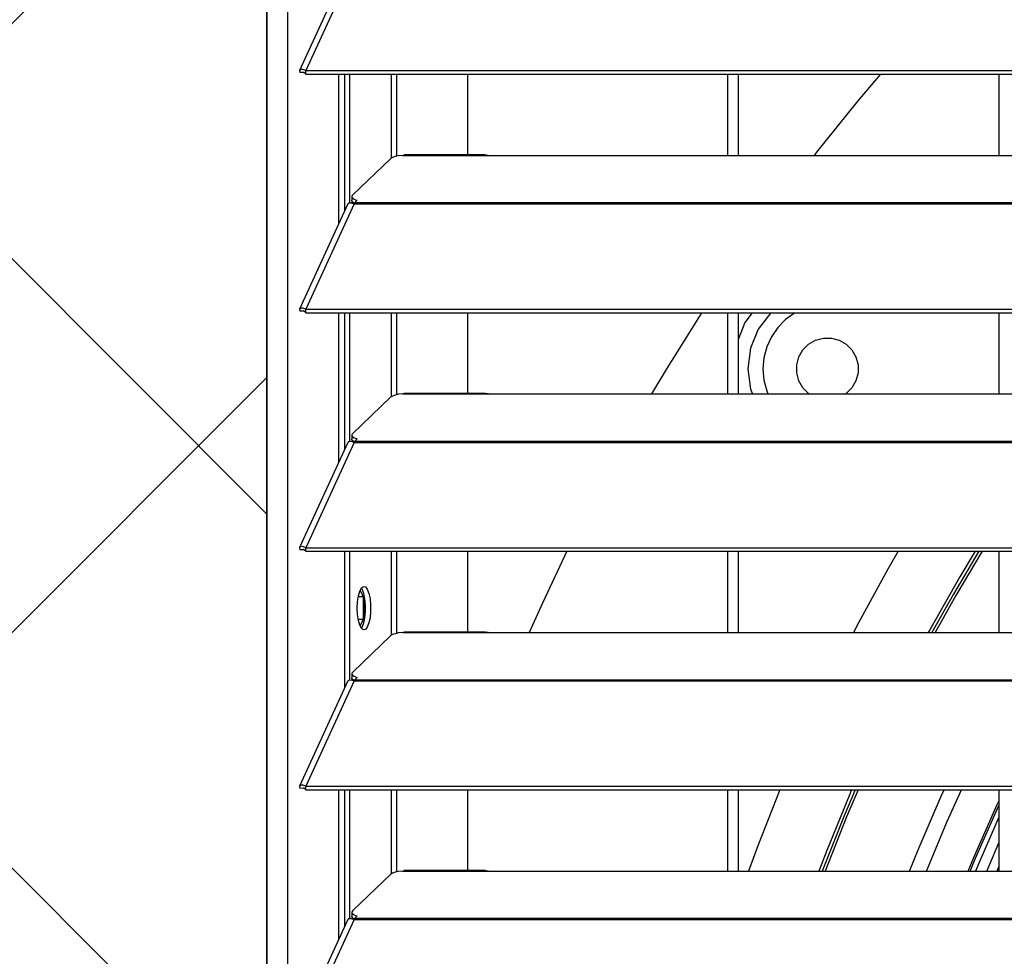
# Model space of a CAD drawing. Header units: millimetres. Extents: x 0 to 39025, y -31299 to 8400.
# Tile 147 of 256: x 6558 to 6740, y -8855 to -8683. Entities that reach past the tile are written whole.
import ezdxf

# ---------------------------------------------------------------- set-up
doc = ezdxf.new("R2010")
doc.units = ezdxf.units.MM
doc.layers.add('ODMIKI funkcionalni', color=253, linetype='Continuous')
doc.layers.add('ODMIKI varnostni', color=252, linetype='Continuous')

# ---------------------------------------------------------------- blocks, each defined once
blk = doc.blocks.new('*U55')
at = {"lineweight": 25}
for points in [[(0, 17.59), (0, 17.59), (0, 1242.58), (0, 1242.58)], [(3.9, 17.59), (3.9, 17.59), (3.9, 1243.26), (3.9, 1243.26)], [(14.94, 964.26), (14.94, 964.26), (6.04, 944.87), (6.04, 944.87)], [(16.11, 964.28), (16.11, 964.28), (7.19, 944.85), (7.19, 944.85)], [(6.87, 944.48), (6.87, 944.48), (6.1, 944.48), (6.1, 944.48)], [(7.19, 944.85), (7.19, 944.85), (7.21, 944.85), (7.21, 944.85)], [(7.19, 944.2), (7.19, 944.2), (7.19, 944.85), (7.19, 944.85)], [(7.19, 944.2), (7.19, 944.2), (7.21, 944.2), (7.21, 944.2)], [(7.21, 944.85), (7.21, 944.85), (1142.79, 944.85), (1142.79, 944.85)], [(7.21, 944.2), (7.21, 944.2), (7.21, 944.85), (7.21, 944.85)], [(7.21, 944.2), (7.21, 944.2), (1142.79, 944.2), (1142.79, 944.2)], [(13.29, 916.69), (13.29, 916.69), (13.29, 944.2), (13.29, 944.2)], [(14.38, 919.08), (14.38, 919.08), (14.38, 944.2), (14.38, 944.2)], [(15.33, 920.48), (15.33, 920.48), (15.33, 944.2), (15.33, 944.2)], [(23.01, 928.73), (23.01, 928.73), (23.01, 944.2), (23.01, 944.2)], [(23.96, 929.08), (23.96, 929.08), (23.96, 944.2), (23.96, 944.2)], [(37, 944.2), (37, 944.2), (37, 929.31), (37, 929.31)], [(85, 929.23), (85, 929.23), (85, 944.2), (85, 944.2)], [(86.99, 929.23), (86.99, 929.23), (86.99, 944.2), (86.99, 944.2)], [(135, 944.2), (135, 944.2), (135, 929.23), (135, 929.23)], [(22.83, 928.61), (22.83, 928.61), (15.84, 921.93), (15.84, 921.93)], [(25, 929.23), (25, 929.23), (25.28, 929.29), (25.28, 929.29)], [(25, 929.23), (25, 929.23), (41.99, 929.23), (41.99, 929.23)], [(40.31, 929.31), (40.31, 929.31), (25.28, 929.31), (25.28, 929.31)], [(41.99, 929.23), (41.99, 929.23), (224.99, 929.23), (224.99, 929.23)], [(15.61, 920.48), (15.61, 920.48), (15.78, 920.65), (15.78, 920.65)], [(15.69, 921.64), (15.69, 921.64), (15.69, 920.88), (15.69, 920.88)], [(16.21, 920.52), (16.21, 920.52), (16.67, 920.96), (16.67, 920.96)], [(14.94, 920.29), (14.94, 920.29), (6.04, 900.9), (6.04, 900.9)], [(16.11, 920.3), (16.11, 920.3), (7.19, 900.88), (7.19, 900.88)], [(16.11, 920.3), (16.11, 920.3), (16.21, 920.3), (16.21, 920.3)], [(16.11, 920.3), (16.11, 920.3), (16.11, 920.3), (16.11, 920.3)], [(16.19, 920.3), (16.19, 920.3), (16.21, 920.32), (16.21, 920.32)], [(16.21, 920.52), (16.21, 920.52), (1133.33, 920.52), (1133.33, 920.52)], [(16.21, 920.3), (16.21, 920.3), (1133.33, 920.3), (1133.33, 920.3)], [(7.19, 900.88), (7.19, 900.88), (7.21, 900.87), (7.21, 900.87)], [(7.19, 900.22), (7.19, 900.22), (7.19, 900.88), (7.19, 900.88)], [(7.21, 900.87), (7.21, 900.87), (1142.79, 900.87), (1142.79, 900.87)], [(7.21, 900.22), (7.21, 900.22), (7.21, 900.87), (7.21, 900.87)], [(6.87, 900.51), (6.87, 900.51), (6.1, 900.5), (6.1, 900.5)], [(7.19, 900.22), (7.19, 900.22), (7.21, 900.22), (7.21, 900.22)], [(7.21, 900.22), (7.21, 900.22), (1142.79, 900.22), (1142.79, 900.22)], [(13.29, 872.71), (13.29, 872.71), (13.29, 900.22), (13.29, 900.22)], [(14.38, 875.1), (14.38, 875.1), (14.38, 900.22), (14.38, 900.22)], [(15.33, 876.51), (15.33, 876.51), (15.33, 900.22), (15.33, 900.22)], [(23.01, 884.75), (23.01, 884.75), (23.01, 900.22), (23.01, 900.22)], [(23.96, 885.11), (23.96, 885.11), (23.96, 900.22), (23.96, 900.22)], [(37, 900.22), (37, 900.22), (37, 885.34), (37, 885.34)], [(85, 885.26), (85, 885.26), (85, 900.22), (85, 900.22)], [(86.99, 885.26), (86.99, 885.26), (86.99, 900.22), (86.99, 900.22)], [(135, 900.22), (135, 900.22), (135, 885.26), (135, 885.26)], [(22.83, 884.64), (22.83, 884.64), (15.84, 877.95), (15.84, 877.95)], [(25, 885.26), (25, 885.26), (25.28, 885.31), (25.28, 885.31)], [(25, 885.26), (25, 885.26), (41.99, 885.26), (41.99, 885.26)], [(40.31, 885.34), (40.31, 885.34), (25.28, 885.34), (25.28, 885.34)], [(41.99, 885.26), (41.99, 885.26), (224.99, 885.26), (224.99, 885.26)], [(15.69, 877.67), (15.69, 877.67), (15.69, 876.9), (15.69, 876.9)], [(16.21, 876.55), (16.21, 876.55), (16.67, 876.98), (16.67, 876.98)], [(14.94, 876.31), (14.94, 876.31), (6.04, 856.92), (6.04, 856.92)], [(16.11, 876.33), (16.11, 876.33), (7.19, 856.9), (7.19, 856.9)], [(15.61, 876.51), (15.61, 876.51), (15.78, 876.68), (15.78, 876.68)], [(16.11, 876.33), (16.11, 876.33), (16.21, 876.33), (16.21, 876.33)], [(16.11, 876.33), (16.11, 876.33), (16.11, 876.33), (16.11, 876.33)], [(16.19, 876.33), (16.19, 876.33), (16.21, 876.35), (16.21, 876.35)], [(16.21, 876.55), (16.21, 876.55), (1133.33, 876.55), (1133.33, 876.55)], [(16.21, 876.33), (16.21, 876.33), (1133.33, 876.33), (1133.33, 876.33)], [(6.87, 856.53), (6.87, 856.53), (6.1, 856.53), (6.1, 856.53)], [(7.19, 856.9), (7.19, 856.9), (7.21, 856.9), (7.21, 856.9)], [(7.19, 856.24), (7.19, 856.24), (7.19, 856.9), (7.19, 856.9)], [(7.19, 856.24), (7.19, 856.24), (7.21, 856.24), (7.21, 856.24)], [(7.21, 856.9), (7.21, 856.9), (1142.79, 856.9), (1142.79, 856.9)], [(7.21, 856.24), (7.21, 856.24), (7.21, 856.9), (7.21, 856.9)], [(7.21, 856.24), (7.21, 856.24), (1142.79, 856.24), (1142.79, 856.24)], [(14.38, 831.13), (14.38, 831.13), (14.38, 856.24), (14.38, 856.24)], [(15.33, 832.54), (15.33, 832.54), (15.33, 856.24), (15.33, 856.24)], [(23.01, 840.78), (23.01, 840.78), (23.01, 856.24), (23.01, 856.24)], [(23.96, 841.13), (23.96, 841.13), (23.96, 856.24), (23.96, 856.24)], [(37, 856.24), (37, 856.24), (37, 841.37), (37, 841.37)], [(85, 841.29), (85, 841.29), (85, 856.24), (85, 856.24)], [(86.99, 841.29), (86.99, 841.29), (86.99, 856.24), (86.99, 856.24)], [(135, 856.24), (135, 856.24), (135, 841.29), (135, 841.29)], [(17.19, 849), (17.19, 849), (17.8, 847.85), (17.8, 847.85)], [(17.8, 847.85), (17.8, 847.85), (16.87, 847.85), (16.87, 847.85)], [(17.8, 847.85), (17.8, 847.85), (17.8, 843.67), (17.8, 843.67)], [(18.08, 843.93), (18.08, 843.93), (18.08, 847.59), (18.08, 847.59)], [(17.8, 843.67), (17.8, 843.67), (16.87, 843.67), (16.87, 843.67)], [(17.8, 843.67), (17.8, 843.67), (17.19, 842.52), (17.19, 842.52)], [(22.83, 840.66), (22.83, 840.66), (15.84, 833.98), (15.84, 833.98)], [(25, 841.29), (25, 841.29), (25.28, 841.34), (25.28, 841.34)], [(25, 841.29), (25, 841.29), (41.99, 841.29), (41.99, 841.29)], [(40.31, 841.37), (40.31, 841.37), (25.28, 841.37), (25.28, 841.37)], [(41.99, 841.29), (41.99, 841.29), (224.99, 841.29), (224.99, 841.29)], [(15.69, 833.69), (15.69, 833.69), (15.69, 832.93), (15.69, 832.93)], [(14.94, 832.34), (14.94, 832.34), (6.04, 812.95), (6.04, 812.95)], [(16.11, 832.35), (16.11, 832.35), (7.19, 812.93), (7.19, 812.93)], [(15.61, 832.54), (15.61, 832.54), (15.78, 832.7), (15.78, 832.7)], [(16.11, 832.36), (16.11, 832.36), (16.11, 832.35), (16.11, 832.35)], [(16.11, 832.35), (16.11, 832.35), (16.21, 832.35), (16.21, 832.35)], [(16.19, 832.35), (16.19, 832.35), (16.21, 832.37), (16.21, 832.37)], [(16.21, 832.57), (16.21, 832.57), (16.67, 833), (16.67, 833)], [(16.21, 832.57), (16.21, 832.57), (1133.33, 832.57), (1133.33, 832.57)], [(16.21, 832.35), (16.21, 832.35), (1133.33, 832.35), (1133.33, 832.35)], [(6.87, 812.56), (6.87, 812.56), (6.1, 812.55), (6.1, 812.55)], [(7.19, 812.93), (7.19, 812.93), (7.21, 812.93), (7.21, 812.93)], [(7.19, 812.28), (7.19, 812.28), (7.19, 812.93), (7.19, 812.93)], [(7.19, 812.28), (7.19, 812.28), (7.21, 812.27), (7.21, 812.27)], [(7.21, 812.93), (7.21, 812.93), (1142.79, 812.93), (1142.79, 812.93)], [(7.21, 812.27), (7.21, 812.27), (7.21, 812.93), (7.21, 812.93)], [(7.21, 812.27), (7.21, 812.27), (1142.79, 812.27), (1142.79, 812.27)], [(13.29, 784.76), (13.29, 784.76), (13.29, 812.27), (13.29, 812.27)], [(14.38, 787.15), (14.38, 787.15), (14.38, 812.27), (14.38, 812.27)], [(15.33, 788.56), (15.33, 788.56), (15.33, 812.27), (15.33, 812.27)], [(23.01, 796.8), (23.01, 796.8), (23.01, 812.27), (23.01, 812.27)], [(23.96, 797.16), (23.96, 797.16), (23.96, 812.27), (23.96, 812.27)], [(37, 812.27), (37, 812.27), (37, 797.39), (37, 797.39)], [(85, 797.31), (85, 797.31), (85, 812.27), (85, 812.27)], [(86.99, 797.31), (86.99, 797.31), (86.99, 812.27), (86.99, 812.27)], [(135, 812.27), (135, 812.27), (135, 797.31), (135, 797.31)], [(25, 797.31), (25, 797.31), (25.28, 797.36), (25.28, 797.36)], [(25, 797.31), (25, 797.31), (41.99, 797.31), (41.99, 797.31)], [(40.31, 797.39), (40.31, 797.39), (25.28, 797.39), (25.28, 797.39)], [(41.99, 797.31), (41.99, 797.31), (224.99, 797.31), (224.99, 797.31)], [(135, 798.16), (135, 798.16), (134.64, 797.31), (134.64, 797.31)], [(22.83, 796.7), (22.83, 796.7), (15.84, 790.01), (15.84, 790.01)], [(14.94, 788.36), (14.94, 788.36), (6.04, 768.97), (6.04, 768.97)], [(16.11, 788.38), (16.11, 788.38), (7.19, 768.95), (7.19, 768.95)], [(15.61, 788.56), (15.61, 788.56), (15.78, 788.72), (15.78, 788.72)], [(15.69, 789.72), (15.69, 789.72), (15.69, 788.95), (15.69, 788.95)], [(16.11, 788.38), (16.11, 788.38), (16.21, 788.38), (16.21, 788.38)], [(16.11, 788.38), (16.11, 788.38), (16.11, 788.38), (16.11, 788.38)], [(16.19, 788.38), (16.19, 788.38), (16.21, 788.41), (16.21, 788.41)], [(16.21, 788.6), (16.21, 788.6), (16.67, 789.03), (16.67, 789.03)], [(16.21, 788.6), (16.21, 788.6), (1133.33, 788.6), (1133.33, 788.6)], [(16.21, 788.38), (16.21, 788.38), (1133.33, 788.38), (1133.33, 788.38)]]:
    blk.add_open_spline(points, degree=3, dxfattribs=at)
for points, knots in [([(7.19, 944.85), (7.19, 944.85), (6.64, 945.07), (6.64, 945.07), (6.64, 945.07), (6.22, 945.03), (6.22, 945.03), (6.22, 945.03), (6.02, 944.8), (6.02, 944.8), (6.02, 944.8), (6.1, 944.48), (6.1, 944.48)], [0, 0, 0, 0, 1, 1, 1, 2, 2, 2, 3, 3, 3, 4, 4, 4, 4]), ([(7.19, 944.2), (7.19, 944.2), (6.97, 944.42), (6.97, 944.42), (6.97, 944.42), (6.81, 944.52), (6.81, 944.52), (6.81, 944.52), (6.77, 944.53), (6.77, 944.53), (6.77, 944.53), (6.87, 944.48), (6.87, 944.48)], [0, 0, 0, 0, 1, 1, 1, 2, 2, 2, 3, 3, 3, 4, 4, 4, 4]), ([(113.16, 944.2), (113.16, 944.2), (109, 939.28), (109, 939.28), (109, 939.28), (101.35, 929.8), (101.35, 929.8), (101.35, 929.8), (100.91, 929.23), (100.91, 929.23)], [0, 0, 0, 0, 1, 1, 1, 2, 2, 2, 3, 3, 3, 3]), ([(25, 929.23), (25, 929.23), (24.28, 929.15), (24.28, 929.15), (24.28, 929.15), (23.66, 929.01), (23.66, 929.01), (23.66, 929.01), (23.16, 928.83), (23.16, 928.83), (23.16, 928.83), (22.83, 928.61), (22.83, 928.61)], [0, 0, 0, 0, 1, 1, 1, 2, 2, 2, 3, 3, 3, 4, 4, 4, 4]), ([(40.31, 929.29), (40.31, 929.29), (40.83, 929.29), (40.83, 929.29), (40.83, 929.29), (41.99, 929.23), (41.99, 929.23)], [0, 0, 0, 0, 1, 1, 1, 2, 2, 2, 2]), ([(16.23, 920.35), (16.23, 920.35), (16.12, 920.4), (16.12, 920.4), (16.12, 920.4), (15.93, 920.52), (15.93, 920.52), (15.93, 920.52), (15.79, 920.64), (15.79, 920.64), (15.79, 920.64), (15.71, 920.77), (15.71, 920.77), (15.71, 920.77), (15.69, 920.88), (15.69, 920.88)], [0, 0, 0, 0, 1, 1, 1, 2, 2, 2, 3, 3, 3, 4, 4, 4, 5, 5, 5, 5]), ([(15.84, 921.93), (15.84, 921.93), (15.74, 921.8), (15.74, 921.8), (15.74, 921.8), (15.7, 921.66), (15.7, 921.66), (15.7, 921.66), (15.71, 921.54), (15.71, 921.54), (15.71, 921.54), (15.79, 921.4), (15.79, 921.4), (15.79, 921.4), (15.93, 921.27), (15.93, 921.27), (15.93, 921.27), (16.12, 921.16), (16.12, 921.16), (16.12, 921.16), (16.37, 921.05), (16.37, 921.05), (16.37, 921.05), (16.67, 920.96), (16.67, 920.96)], [0, 0, 0, 0, 1, 1, 1, 2, 2, 2, 3, 3, 3, 4, 4, 4, 5, 5, 5, 6, 6, 6, 7, 7, 7, 8, 8, 8, 8]), ([(14.96, 920.27), (14.96, 920.27), (15.12, 920.46), (15.12, 920.46), (15.12, 920.46), (15.55, 920.5), (15.55, 920.5), (15.55, 920.5), (16.11, 920.3), (16.11, 920.3)], [0, 0, 0, 0, 1, 1, 1, 2, 2, 2, 3, 3, 3, 3]), ([(16.21, 920.3), (16.21, 920.3), (16.21, 920.34), (16.21, 920.34), (16.21, 920.34), (16.21, 920.37), (16.21, 920.37), (16.21, 920.37), (16.21, 920.4), (16.21, 920.4), (16.21, 920.4), (16.21, 920.43), (16.21, 920.43), (16.21, 920.43), (16.21, 920.45), (16.21, 920.45), (16.21, 920.45), (16.21, 920.48), (16.21, 920.48), (16.21, 920.48), (16.21, 920.5), (16.21, 920.5), (16.21, 920.5), (16.21, 920.52), (16.21, 920.52)], [0, 0, 0, 0, 1, 1, 1, 2, 2, 2, 3, 3, 3, 4, 4, 4, 5, 5, 5, 6, 6, 6, 7, 7, 7, 8, 8, 8, 8]), ([(7.19, 900.88), (7.19, 900.88), (6.64, 901.09), (6.64, 901.09), (6.64, 901.09), (6.22, 901.06), (6.22, 901.06), (6.22, 901.06), (6.02, 900.84), (6.02, 900.84), (6.02, 900.84), (6.1, 900.5), (6.1, 900.5)], [0, 0, 0, 0, 1, 1, 1, 2, 2, 2, 3, 3, 3, 4, 4, 4, 4]), ([(7.19, 900.22), (7.19, 900.22), (6.97, 900.45), (6.97, 900.45), (6.97, 900.45), (6.81, 900.55), (6.81, 900.55), (6.81, 900.55), (6.77, 900.55), (6.77, 900.55), (6.77, 900.55), (6.87, 900.51), (6.87, 900.51)], [0, 0, 0, 0, 1, 1, 1, 2, 2, 2, 3, 3, 3, 4, 4, 4, 4]), ([(80.21, 900.22), (80.21, 900.22), (80.12, 900.06), (80.12, 900.06), (80.12, 900.06), (73.63, 889.75), (73.63, 889.75), (73.63, 889.75), (70.94, 885.26), (70.94, 885.26)], [0, 0, 0, 0, 1, 1, 1, 2, 2, 2, 3, 3, 3, 3]), ([(89.52, 900.22), (89.52, 900.22), (88.18, 898.41), (88.18, 898.41), (88.18, 898.41), (86.99, 895.41), (86.99, 895.41)], [0, 0, 0, 0, 1, 1, 1, 2, 2, 2, 2]), ([(92.92, 900.22), (92.92, 900.22), (90.64, 897.19), (90.64, 897.19), (90.64, 897.19), (89.2, 893.67), (89.2, 893.67), (89.2, 893.67), (88.72, 889.9), (88.72, 889.9), (88.72, 889.9), (89.21, 886.13), (89.21, 886.13), (89.21, 886.13), (89.56, 885.26), (89.56, 885.26)], [0, 0, 0, 0, 1, 1, 1, 2, 2, 2, 3, 3, 3, 4, 4, 4, 5, 5, 5, 5]), ([(97.4, 900.22), (97.4, 900.22), (97.31, 900.16), (97.31, 900.16), (97.31, 900.16), (95.65, 898.96), (95.65, 898.96), (95.65, 898.96), (94.21, 897.5), (94.21, 897.5), (94.21, 897.5), (93.04, 895.79), (93.04, 895.79), (93.04, 895.79), (92.18, 893.92), (92.18, 893.92), (92.18, 893.92), (91.66, 891.93), (91.66, 891.93), (91.66, 891.93), (91.48, 889.88), (91.48, 889.88), (91.48, 889.88), (91.66, 887.82), (91.66, 887.82), (91.66, 887.82), (92.18, 885.83), (92.18, 885.83), (92.18, 885.83), (92.41, 885.26), (92.41, 885.26)], [0, 0, 0, 0, 1, 1, 1, 2, 2, 2, 3, 3, 3, 4, 4, 4, 5, 5, 5, 6, 6, 6, 7, 7, 7, 8, 8, 8, 9, 9, 9, 10, 10, 10, 10]), ([(100.01, 885.26), (100.01, 885.26), (99.91, 885.33), (99.91, 885.33), (99.91, 885.33), (98.86, 886.39), (98.86, 886.39), (98.86, 886.39), (98.11, 887.68), (98.11, 887.68), (98.11, 887.68), (97.73, 889.13), (97.73, 889.13), (97.73, 889.13), (97.73, 890.62), (97.73, 890.62), (97.73, 890.62), (98.11, 892.07), (98.11, 892.07), (98.11, 892.07), (98.86, 893.36), (98.86, 893.36), (98.86, 893.36), (99.91, 894.42), (99.91, 894.42), (99.91, 894.42), (101.2, 895.17), (101.2, 895.17), (101.2, 895.17), (102.64, 895.56), (102.64, 895.56), (102.64, 895.56), (104.13, 895.56), (104.13, 895.56), (104.13, 895.56), (105.57, 895.17), (105.57, 895.17)], [0, 0, 0, 0, 1, 1, 1, 2, 2, 2, 3, 3, 3, 4, 4, 4, 5, 5, 5, 6, 6, 6, 7, 7, 7, 8, 8, 8, 9, 9, 9, 10, 10, 10, 11, 11, 11, 12, 12, 12, 12]), ([(105.57, 895.17), (105.57, 895.17), (106.85, 894.42), (106.85, 894.42), (106.85, 894.42), (107.9, 893.36), (107.9, 893.36), (107.9, 893.36), (108.65, 892.07), (108.65, 892.07), (108.65, 892.07), (109.04, 890.62), (109.04, 890.62), (109.04, 890.62), (109.04, 889.13), (109.04, 889.13), (109.04, 889.13), (108.65, 887.68), (108.65, 887.68), (108.65, 887.68), (107.9, 886.39), (107.9, 886.39), (107.9, 886.39), (106.85, 885.33), (106.85, 885.33), (106.85, 885.33), (106.76, 885.26), (106.76, 885.26)], [0, 0, 0, 0, 1, 1, 1, 2, 2, 2, 3, 3, 3, 4, 4, 4, 5, 5, 5, 6, 6, 6, 7, 7, 7, 8, 8, 8, 9, 9, 9, 9]), ([(25, 885.26), (25, 885.26), (24.28, 885.18), (24.28, 885.18), (24.28, 885.18), (23.66, 885.04), (23.66, 885.04), (23.66, 885.04), (23.16, 884.85), (23.16, 884.85), (23.16, 884.85), (22.83, 884.64), (22.83, 884.64)], [0, 0, 0, 0, 1, 1, 1, 2, 2, 2, 3, 3, 3, 4, 4, 4, 4]), ([(40.31, 885.32), (40.31, 885.32), (40.83, 885.31), (40.83, 885.31), (40.83, 885.31), (41.99, 885.26), (41.99, 885.26)], [0, 0, 0, 0, 1, 1, 1, 2, 2, 2, 2]), ([(15.84, 877.95), (15.84, 877.95), (15.74, 877.82), (15.74, 877.82), (15.74, 877.82), (15.7, 877.7), (15.7, 877.7), (15.7, 877.7), (15.71, 877.56), (15.71, 877.56), (15.71, 877.56), (15.79, 877.43), (15.79, 877.43), (15.79, 877.43), (15.93, 877.31), (15.93, 877.31), (15.93, 877.31), (16.12, 877.19), (16.12, 877.19), (16.12, 877.19), (16.37, 877.08), (16.37, 877.08), (16.37, 877.08), (16.67, 876.98), (16.67, 876.98)], [0, 0, 0, 0, 1, 1, 1, 2, 2, 2, 3, 3, 3, 4, 4, 4, 5, 5, 5, 6, 6, 6, 7, 7, 7, 8, 8, 8, 8]), ([(14.96, 876.3), (14.96, 876.3), (15.12, 876.48), (15.12, 876.48), (15.12, 876.48), (15.55, 876.53), (15.55, 876.53), (15.55, 876.53), (16.11, 876.33), (16.11, 876.33)], [0, 0, 0, 0, 1, 1, 1, 2, 2, 2, 3, 3, 3, 3]), ([(16.23, 876.37), (16.23, 876.37), (16.12, 876.42), (16.12, 876.42), (16.12, 876.42), (15.93, 876.54), (15.93, 876.54), (15.93, 876.54), (15.79, 876.67), (15.79, 876.67), (15.79, 876.67), (15.71, 876.8), (15.71, 876.8), (15.71, 876.8), (15.69, 876.9), (15.69, 876.9)], [0, 0, 0, 0, 1, 1, 1, 2, 2, 2, 3, 3, 3, 4, 4, 4, 5, 5, 5, 5]), ([(16.21, 876.33), (16.21, 876.33), (16.21, 876.36), (16.21, 876.36), (16.21, 876.36), (16.21, 876.4), (16.21, 876.4), (16.21, 876.4), (16.21, 876.43), (16.21, 876.43), (16.21, 876.43), (16.21, 876.46), (16.21, 876.46), (16.21, 876.46), (16.21, 876.48), (16.21, 876.48), (16.21, 876.48), (16.21, 876.51), (16.21, 876.51), (16.21, 876.51), (16.21, 876.53), (16.21, 876.53), (16.21, 876.53), (16.21, 876.55), (16.21, 876.55)], [0, 0, 0, 0, 1, 1, 1, 2, 2, 2, 3, 3, 3, 4, 4, 4, 5, 5, 5, 6, 6, 6, 7, 7, 7, 8, 8, 8, 8]), ([(7.19, 856.9), (7.19, 856.9), (6.64, 857.12), (6.64, 857.12), (6.64, 857.12), (6.22, 857.09), (6.22, 857.09), (6.22, 857.09), (6.02, 856.86), (6.02, 856.86), (6.02, 856.86), (6.1, 856.53), (6.1, 856.53)], [0, 0, 0, 0, 1, 1, 1, 2, 2, 2, 3, 3, 3, 4, 4, 4, 4]), ([(7.19, 856.24), (7.19, 856.24), (6.97, 856.47), (6.97, 856.47), (6.97, 856.47), (6.81, 856.58), (6.81, 856.58), (6.81, 856.58), (6.77, 856.58), (6.77, 856.58), (6.77, 856.58), (6.87, 856.53), (6.87, 856.53)], [0, 0, 0, 0, 1, 1, 1, 2, 2, 2, 3, 3, 3, 4, 4, 4, 4]), ([(55.34, 856.24), (55.34, 856.24), (50.82, 846.68), (50.82, 846.68), (50.82, 846.68), (48.41, 841.29), (48.41, 841.29)], [0, 0, 0, 0, 1, 1, 1, 2, 2, 2, 2]), ([(116.44, 856.24), (116.44, 856.24), (114.55, 852.96), (114.55, 852.96), (114.55, 852.96), (109.11, 843.08), (109.11, 843.08), (109.11, 843.08), (108.17, 841.29), (108.17, 841.29)], [0, 0, 0, 0, 1, 1, 1, 2, 2, 2, 3, 3, 3, 3]), ([(130.65, 856.24), (130.65, 856.24), (127.8, 851.52), (127.8, 851.52), (127.8, 851.52), (122.25, 841.77), (122.25, 841.77), (122.25, 841.77), (121.98, 841.29), (121.98, 841.29)], [0, 0, 0, 0, 1, 1, 1, 2, 2, 2, 3, 3, 3, 3]), ([(131.33, 856.24), (131.33, 856.24), (126.63, 848.35), (126.63, 848.35), (126.63, 848.35), (122.65, 841.29), (122.65, 841.29)], [0, 0, 0, 0, 1, 1, 1, 2, 2, 2, 2]), ([(131.92, 856.24), (131.92, 856.24), (127.06, 848.1), (127.06, 848.1), (127.06, 848.1), (123.23, 841.29), (123.23, 841.29)], [0, 0, 0, 0, 1, 1, 1, 2, 2, 2, 2]), ([(16.69, 845.76), (16.69, 845.76), (16.74, 844.57), (16.74, 844.57), (16.74, 844.57), (16.91, 843.49), (16.91, 843.49), (16.91, 843.49), (17.15, 842.61), (17.15, 842.61), (17.15, 842.61), (17.48, 842.02), (17.48, 842.02), (17.48, 842.02), (17.84, 841.75), (17.84, 841.75), (17.84, 841.75), (18.2, 841.84), (18.2, 841.84), (18.2, 841.84), (18.54, 842.27), (18.54, 842.27), (18.54, 842.27), (18.83, 843.03), (18.83, 843.03), (18.83, 843.03), (19.04, 844.01), (19.04, 844.01), (19.04, 844.01), (19.15, 845.16), (19.15, 845.16), (19.15, 845.16), (19.15, 846.36), (19.15, 846.36), (19.15, 846.36), (19.04, 847.5), (19.04, 847.5), (19.04, 847.5), (18.83, 848.49), (18.83, 848.49), (18.83, 848.49), (18.54, 849.24), (18.54, 849.24), (18.54, 849.24), (18.2, 849.68), (18.2, 849.68), (18.2, 849.68), (17.84, 849.77), (17.84, 849.77), (17.84, 849.77), (17.48, 849.5), (17.48, 849.5), (17.48, 849.5), (17.15, 848.9), (17.15, 848.9), (17.15, 848.9), (16.91, 848.03), (16.91, 848.03), (16.91, 848.03), (16.74, 846.94), (16.74, 846.94), (16.74, 846.94), (16.69, 845.76), (16.69, 845.76)], [0, 0, 0, 0, 1, 1, 1, 2, 2, 2, 3, 3, 3, 4, 4, 4, 5, 5, 5, 6, 6, 6, 7, 7, 7, 8, 8, 8, 9, 9, 9, 10, 10, 10, 11, 11, 11, 12, 12, 12, 13, 13, 13, 14, 14, 14, 15, 15, 15, 16, 16, 16, 17, 17, 17, 18, 18, 18, 19, 19, 19, 20, 20, 20, 21, 21, 21, 21]), ([(17.45, 842.05), (17.45, 842.05), (17.59, 842.27), (17.59, 842.27), (17.59, 842.27), (17.88, 843.03), (17.88, 843.03), (17.88, 843.03), (18.09, 844.01), (18.09, 844.01), (18.09, 844.01), (18.2, 845.16), (18.2, 845.16), (18.2, 845.16), (18.2, 846.36), (18.2, 846.36), (18.2, 846.36), (18.09, 847.5), (18.09, 847.5), (18.09, 847.5), (17.88, 848.49), (17.88, 848.49), (17.88, 848.49), (17.59, 849.24), (17.59, 849.24), (17.59, 849.24), (17.45, 849.47), (17.45, 849.47)], [0, 0, 0, 0, 1, 1, 1, 2, 2, 2, 3, 3, 3, 4, 4, 4, 5, 5, 5, 6, 6, 6, 7, 7, 7, 8, 8, 8, 9, 9, 9, 9]), ([(25, 841.29), (25, 841.29), (24.28, 841.2), (24.28, 841.2), (24.28, 841.2), (23.66, 841.06), (23.66, 841.06), (23.66, 841.06), (23.16, 840.88), (23.16, 840.88), (23.16, 840.88), (22.83, 840.66), (22.83, 840.66)], [0, 0, 0, 0, 1, 1, 1, 2, 2, 2, 3, 3, 3, 4, 4, 4, 4]), ([(40.31, 841.34), (40.31, 841.34), (40.83, 841.34), (40.83, 841.34), (40.83, 841.34), (41.99, 841.29), (41.99, 841.29)], [0, 0, 0, 0, 1, 1, 1, 2, 2, 2, 2]), ([(15.84, 833.98), (15.84, 833.98), (15.74, 833.85), (15.74, 833.85), (15.74, 833.85), (15.7, 833.72), (15.7, 833.72), (15.7, 833.72), (15.71, 833.59), (15.71, 833.59), (15.71, 833.59), (15.79, 833.46), (15.79, 833.46), (15.79, 833.46), (15.93, 833.33), (15.93, 833.33), (15.93, 833.33), (16.12, 833.21), (16.12, 833.21), (16.12, 833.21), (16.37, 833.1), (16.37, 833.1), (16.37, 833.1), (16.67, 833), (16.67, 833)], [0, 0, 0, 0, 1, 1, 1, 2, 2, 2, 3, 3, 3, 4, 4, 4, 5, 5, 5, 6, 6, 6, 7, 7, 7, 8, 8, 8, 8]), ([(14.96, 832.32), (14.96, 832.32), (15.12, 832.52), (15.12, 832.52), (15.12, 832.52), (15.55, 832.56), (15.55, 832.56), (15.55, 832.56), (16.11, 832.36), (16.11, 832.36)], [0, 0, 0, 0, 1, 1, 1, 2, 2, 2, 3, 3, 3, 3]), ([(16.23, 832.4), (16.23, 832.4), (16.12, 832.44), (16.12, 832.44), (16.12, 832.44), (15.93, 832.57), (15.93, 832.57), (15.93, 832.57), (15.79, 832.69), (15.79, 832.69), (15.79, 832.69), (15.71, 832.82), (15.71, 832.82), (15.71, 832.82), (15.69, 832.93), (15.69, 832.93)], [0, 0, 0, 0, 1, 1, 1, 2, 2, 2, 3, 3, 3, 4, 4, 4, 5, 5, 5, 5]), ([(16.21, 832.35), (16.21, 832.35), (16.21, 832.39), (16.21, 832.39), (16.21, 832.39), (16.21, 832.42), (16.21, 832.42), (16.21, 832.42), (16.21, 832.45), (16.21, 832.45), (16.21, 832.45), (16.21, 832.48), (16.21, 832.48), (16.21, 832.48), (16.21, 832.51), (16.21, 832.51), (16.21, 832.51), (16.21, 832.53), (16.21, 832.53), (16.21, 832.53), (16.21, 832.56), (16.21, 832.56), (16.21, 832.56), (16.21, 832.57), (16.21, 832.57)], [0, 0, 0, 0, 1, 1, 1, 2, 2, 2, 3, 3, 3, 4, 4, 4, 5, 5, 5, 6, 6, 6, 7, 7, 7, 8, 8, 8, 8]), ([(7.19, 812.93), (7.19, 812.93), (6.64, 813.14), (6.64, 813.14), (6.64, 813.14), (6.22, 813.11), (6.22, 813.11), (6.22, 813.11), (6.02, 812.89), (6.02, 812.89), (6.02, 812.89), (6.1, 812.55), (6.1, 812.55)], [0, 0, 0, 0, 1, 1, 1, 2, 2, 2, 3, 3, 3, 4, 4, 4, 4]), ([(7.19, 812.28), (7.19, 812.28), (6.97, 812.5), (6.97, 812.5), (6.97, 812.5), (6.81, 812.6), (6.81, 812.6), (6.81, 812.6), (6.77, 812.61), (6.77, 812.61), (6.77, 812.61), (6.87, 812.56), (6.87, 812.56)], [0, 0, 0, 0, 1, 1, 1, 2, 2, 2, 3, 3, 3, 4, 4, 4, 4]), ([(94.62, 812.27), (94.62, 812.27), (90.54, 801.96), (90.54, 801.96), (90.54, 801.96), (88.83, 797.31), (88.83, 797.31)], [0, 0, 0, 0, 1, 1, 1, 2, 2, 2, 2]), ([(107.84, 812.27), (107.84, 812.27), (107.52, 811.5), (107.52, 811.5), (107.52, 811.5), (103.27, 801.11), (103.27, 801.11), (103.27, 801.11), (101.81, 797.31), (101.81, 797.31)], [0, 0, 0, 0, 1, 1, 1, 2, 2, 2, 3, 3, 3, 3]), ([(108.49, 812.27), (108.49, 812.27), (106.46, 807.48), (106.46, 807.48), (106.46, 807.48), (102.44, 797.31), (102.44, 797.31)], [0, 0, 0, 0, 1, 1, 1, 2, 2, 2, 2]), ([(109.03, 812.27), (109.03, 812.27), (106.92, 807.29), (106.92, 807.29), (106.92, 807.29), (102.97, 797.31), (102.97, 797.31)], [0, 0, 0, 0, 1, 1, 1, 2, 2, 2, 2]), ([(118.53, 797.31), (118.53, 797.31), (120.11, 801.2), (120.11, 801.2), (120.11, 801.2), (124.38, 811.11), (124.38, 811.11), (124.38, 811.11), (124.9, 812.27), (124.9, 812.27)], [0, 0, 0, 0, 1, 1, 1, 2, 2, 2, 3, 3, 3, 3]), ([(121.66, 797.31), (121.66, 797.31), (125.42, 806.31), (125.42, 806.31), (125.42, 806.31), (128.1, 812.27), (128.1, 812.27)], [0, 0, 0, 0, 1, 1, 1, 2, 2, 2, 2]), ([(129.35, 797.31), (129.35, 797.31), (130.39, 799.81), (130.39, 799.81), (130.39, 799.81), (134.71, 809.58), (134.71, 809.58), (134.71, 809.58), (135, 810.21), (135, 810.21)], [0, 0, 0, 0, 1, 1, 1, 2, 2, 2, 3, 3, 3, 3]), ([(129.72, 797.31), (129.72, 797.31), (130.7, 799.67), (130.7, 799.67), (130.7, 799.67), (135, 809.4), (135, 809.4)], [0, 0, 0, 0, 1, 1, 1, 2, 2, 2, 2]), ([(135, 807.26), (135, 807.26), (131.52, 799.33), (131.52, 799.33), (131.52, 799.33), (130.68, 797.31), (130.68, 797.31)], [0, 0, 0, 0, 1, 1, 1, 2, 2, 2, 2]), ([(132.77, 797.31), (132.77, 797.31), (133.3, 798.57), (133.3, 798.57), (133.3, 798.57), (135, 802.51), (135, 802.51)], [0, 0, 0, 0, 1, 1, 1, 2, 2, 2, 2]), ([(25, 797.31), (25, 797.31), (24.28, 797.23), (24.28, 797.23), (24.28, 797.23), (23.66, 797.09), (23.66, 797.09), (23.66, 797.09), (23.16, 796.91), (23.16, 796.91), (23.16, 796.91), (22.83, 796.7), (22.83, 796.7)], [0, 0, 0, 0, 1, 1, 1, 2, 2, 2, 3, 3, 3, 4, 4, 4, 4]), ([(40.31, 797.37), (40.31, 797.37), (40.83, 797.37), (40.83, 797.37), (40.83, 797.37), (41.99, 797.31), (41.99, 797.31)], [0, 0, 0, 0, 1, 1, 1, 2, 2, 2, 2]), ([(15.84, 790.01), (15.84, 790.01), (15.74, 789.88), (15.74, 789.88), (15.74, 789.88), (15.7, 789.75), (15.7, 789.75), (15.7, 789.75), (15.71, 789.61), (15.71, 789.61), (15.71, 789.61), (15.79, 789.48), (15.79, 789.48), (15.79, 789.48), (15.93, 789.36), (15.93, 789.36), (15.93, 789.36), (16.12, 789.24), (16.12, 789.24), (16.12, 789.24), (16.37, 789.13), (16.37, 789.13), (16.37, 789.13), (16.67, 789.03), (16.67, 789.03)], [0, 0, 0, 0, 1, 1, 1, 2, 2, 2, 3, 3, 3, 4, 4, 4, 5, 5, 5, 6, 6, 6, 7, 7, 7, 8, 8, 8, 8]), ([(14.96, 788.35), (14.96, 788.35), (15.12, 788.54), (15.12, 788.54), (15.12, 788.54), (15.55, 788.58), (15.55, 788.58), (15.55, 788.58), (16.11, 788.38), (16.11, 788.38)], [0, 0, 0, 0, 1, 1, 1, 2, 2, 2, 3, 3, 3, 3]), ([(16.23, 788.42), (16.23, 788.42), (16.12, 788.48), (16.12, 788.48), (16.12, 788.48), (15.93, 788.59), (15.93, 788.59), (15.93, 788.59), (15.79, 788.72), (15.79, 788.72), (15.79, 788.72), (15.71, 788.85), (15.71, 788.85), (15.71, 788.85), (15.69, 788.95), (15.69, 788.95)], [0, 0, 0, 0, 1, 1, 1, 2, 2, 2, 3, 3, 3, 4, 4, 4, 5, 5, 5, 5]), ([(16.21, 788.38), (16.21, 788.38), (16.21, 788.41), (16.21, 788.41), (16.21, 788.41), (16.21, 788.45), (16.21, 788.45), (16.21, 788.45), (16.21, 788.48), (16.21, 788.48), (16.21, 788.48), (16.21, 788.51), (16.21, 788.51), (16.21, 788.51), (16.21, 788.53), (16.21, 788.53), (16.21, 788.53), (16.21, 788.56), (16.21, 788.56), (16.21, 788.56), (16.21, 788.58), (16.21, 788.58), (16.21, 788.58), (16.21, 788.6), (16.21, 788.6)], [0, 0, 0, 0, 1, 1, 1, 2, 2, 2, 3, 3, 3, 4, 4, 4, 5, 5, 5, 6, 6, 6, 7, 7, 7, 8, 8, 8, 8])]:
    blk.add_open_spline(points, degree=3, knots=knots, dxfattribs=at)

msp = doc.modelspace()

# ---------------------------------------------------------------- hatches: boundary and pattern name
at = {"layer": 'ODMIKI funkcionalni'}
h = msp.add_hatch(dxfattribs=at)
h.set_pattern_fill('ANSI31', color=256, scale=25)
h.set_pattern_definition([(45, (0, -18719.98), (-56.1266, 56.1266), [])])
h.paths.add_polyline_path([(7753.64, -9637.01), (7753.64, -8381.43), (6603.64, -8381.43), (6603.64, -9637.01), (6003.64, -9637.01), (6003.64, -7881.43), (8053.64, -7881.43), (8053.64, -9637.01)])
at = {"layer": 'ODMIKI varnostni'}
h = msp.add_hatch(dxfattribs=at)
h.set_pattern_fill('ANSI31', color=256, scale=25, angle=90)
h.set_pattern_definition([(135, (2474.9, -17891.15), (-56.1266, -56.1266), [])])
h.paths.add_polyline_path([(6603.64, -9637.01), (6603.64, -8394.04), (5603.64, -9637.01)])

# ---------------------------------------------------------------- linework, layer by layer
at = {"layer": 'ODMIKI funkcionalni'}
msp.add_lwpolyline([(7753.64, -9637.01), (7753.64, -8381.43), (6603.64, -8381.43), (6603.64, -9637.01), (6003.64, -9637.01), (6003.64, -7881.43), (8053.64, -7881.43), (8053.64, -9637.01)], close=True, dxfattribs=at)
at = {"layer": 'ODMIKI varnostni'}
msp.add_lwpolyline([(6603.64, -9637.01), (6603.64, -8394.04), (5603.64, -9637.01)], close=True, dxfattribs=at)

# ---------------------------------------------------------------- block references
at = {"color": 1}
msp.add_blockref('*U55', (6603.64, -9637.01), dxfattribs=at)

doc.saveas('drawing.dxf')
